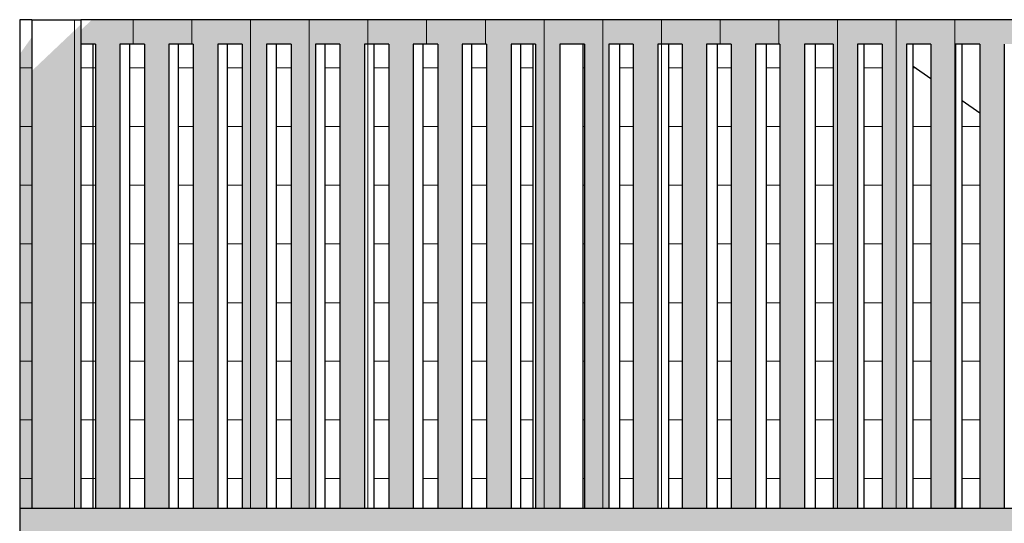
# Model space of a CAD drawing. Header units: millimetres. Extents: x -187988 to -148208, y 72497 to 86342.
# Tile 2 of 22: x -183280 to -181266, y 81170 to 82200. Entities that reach past the tile are written whole.
import ezdxf

# ---------------------------------------------------------------- set-up
doc = ezdxf.new("R2010")
doc.units = ezdxf.units.MM
doc.header["$LTSCALE"] = 0.5
doc.header["$MEASUREMENT"] = 0
doc.linetypes.add('PLINE', pattern=[0])
doc.layers.add('23-- Yttervegger(Nye konstruksjoner)', color=7, linetype='Continuous')
doc.layers.add('231- Bærende yttervegger(Nye konstruksjoner)', color=7, linetype='Continuous')
doc.layers.add('235- Utvendig kledning og overflate(Nye konstruksjoner)', color=7, linetype='Continuous', lineweight=0)

# ---------------------------------------------------------------- blocks, each defined once
blk = doc.blocks.new('*X119')
at = {"layer": '235- Utvendig kledning og overflate(Nye konstruksjoner)', "linetype": 'PLINE'}
for p, q in [((-183154.7, 82101.3), (-183129.7, 82101.3)), ((-183129.7, 82101.3), (-183154.7, 82101.3)), ((-183154.7, 81981.2), (-183129.7, 81981.2)), ((-183129.7, 81981.2), (-183154.7, 81981.2)), ((-183154.7, 81861.2), (-183129.7, 81861.2)), ((-183129.7, 81861.2), (-183154.7, 81861.2)), ((-183154.7, 81741.2), (-183129.7, 81741.2)), ((-183129.7, 81741.2), (-183154.7, 81741.2)), ((-183154.7, 81621.1), (-183129.7, 81621.1)), ((-183129.7, 81621.1), (-183154.7, 81621.1)), ((-183154.7, 81501.1), (-183129.7, 81501.1)), ((-183129.7, 81501.1), (-183154.7, 81501.1)), ((-183154.7, 81381.1), (-183129.7, 81381.1)), ((-183129.7, 81381.1), (-183154.7, 81381.1)), ((-183154.7, 81261.1), (-183129.7, 81261.1)), ((-183129.7, 81261.1), (-183154.7, 81261.1))]:
    blk.add_line(p, q, dxfattribs=at)
blk = doc.blocks.new('*X120')
at = {"layer": '235- Utvendig kledning og overflate(Nye konstruksjoner)', "linetype": 'PLINE'}
for p, q in [((-183279.7, 82101.3), (-183254.7, 82101.3)), ((-183254.7, 82101.3), (-183279.7, 82101.3)), ((-183279.7, 81981.2), (-183254.7, 81981.2)), ((-183254.7, 81981.2), (-183279.7, 81981.2)), ((-183279.7, 81861.2), (-183254.7, 81861.2)), ((-183254.7, 81861.2), (-183279.7, 81861.2)), ((-183279.7, 81741.2), (-183254.7, 81741.2)), ((-183254.7, 81741.2), (-183279.7, 81741.2)), ((-183279.7, 81621.1), (-183254.7, 81621.1)), ((-183254.7, 81621.1), (-183279.7, 81621.1)), ((-183279.7, 81501.1), (-183254.7, 81501.1)), ((-183254.7, 81501.1), (-183279.7, 81501.1)), ((-183279.7, 81381.1), (-183254.7, 81381.1)), ((-183254.7, 81381.1), (-183279.7, 81381.1)), ((-183279.7, 81261.1), (-183254.7, 81261.1)), ((-183254.7, 81261.1), (-183279.7, 81261.1))]:
    blk.add_line(p, q, dxfattribs=at)
blk = doc.blocks.new('*X121')
at = {"layer": '235- Utvendig kledning og overflate(Nye konstruksjoner)', "linetype": 'PLINE'}
for p, q in [((-182687.3273, 82150), (-182687.3273, 81200)), ((-182687.3273, 81200), (-182687.3273, 82150))]:
    blk.add_line(p, q, dxfattribs=at)
blk = doc.blocks.new('*X122')
at = {"layer": '235- Utvendig kledning og overflate(Nye konstruksjoner)', "linetype": 'PLINE'}
for p, q in [((-182807.4, 82150), (-182807.4, 81200)), ((-182807.4, 81200), (-182807.4, 82150))]:
    blk.add_line(p, q, dxfattribs=at)
blk = doc.blocks.new('*X125')
at = {"layer": '235- Utvendig kledning og overflate(Nye konstruksjoner)', "linetype": 'PLINE'}
for p, q in [((-183167.451682, 82200), (-183167.451682, 81200)), ((-183167.451682, 81200), (-183167.451682, 82200))]:
    blk.add_line(p, q, dxfattribs=at)
blk = doc.blocks.new('*X128')
at = {"layer": '235- Utvendig kledning og overflate(Nye konstruksjoner)', "linetype": 'PLINE'}
for p, q in [((-182087.2, 82150), (-182087.2, 81200)), ((-182087.2, 81200), (-182087.2, 82150))]:
    blk.add_line(p, q, dxfattribs=at)
blk = doc.blocks.new('*X129')
at = {"layer": '235- Utvendig kledning og overflate(Nye konstruksjoner)', "linetype": 'PLINE'}
for p, q in [((-182207.2, 82150), (-182207.2, 81200)), ((-182207.2, 81200), (-182207.2, 82150))]:
    blk.add_line(p, q, dxfattribs=at)
blk = doc.blocks.new('*X136')
at = {"layer": '235- Utvendig kledning og overflate(Nye konstruksjoner)', "linetype": 'PLINE'}
for p, q in [((-181607, 82150), (-181607, 81200)), ((-181607, 81200), (-181607, 82150))]:
    blk.add_line(p, q, dxfattribs=at)
blk = doc.blocks.new('*X137')
at = {"layer": '235- Utvendig kledning og overflate(Nye konstruksjoner)', "linetype": 'PLINE'}
for p, q in [((-181366.98525, 82150), (-181366.98525, 81200)), ((-181366.98525, 81200), (-181366.98525, 82150))]:
    blk.add_line(p, q, dxfattribs=at)
blk = doc.blocks.new('*X138')
at = {"layer": '235- Utvendig kledning og overflate(Nye konstruksjoner)', "linetype": 'PLINE'}
for p, q in [((-181487, 82150), (-181487, 81200)), ((-181487, 81200), (-181487, 82150))]:
    blk.add_line(p, q, dxfattribs=at)
blk = doc.blocks.new('*X141')
at = {"layer": '235- Utvendig kledning og overflate(Nye konstruksjoner)', "linetype": 'PLINE'}
for p, q in [((-183047.4, 82200), (-183047.4, 82150)), ((-183047.4, 82150), (-183047.4, 82200)), ((-182927.4, 82200), (-182927.4, 82150)), ((-182927.4, 82150), (-182927.4, 82200)), ((-182807.4, 82200), (-182807.4, 82150)), ((-182807.4, 82150), (-182807.4, 82200)), ((-182687.3, 82200), (-182687.3, 82150)), ((-182687.3, 82150), (-182687.3, 82200)), ((-182567.3, 82200), (-182567.3, 82150)), ((-182567.3, 82150), (-182567.3, 82200)), ((-182447.3, 82200), (-182447.3, 82150)), ((-182447.3, 82150), (-182447.3, 82200)), ((-182327.2, 82200), (-182327.2, 82150)), ((-182327.2, 82150), (-182327.2, 82200)), ((-182207.2, 82200), (-182207.2, 82150)), ((-182207.2, 82150), (-182207.2, 82200)), ((-182087.2, 82200), (-182087.2, 82150)), ((-182087.2, 82150), (-182087.2, 82200)), ((-181967.1, 82200), (-181967.1, 82150)), ((-181967.1, 82150), (-181967.1, 82200)), ((-181847.1, 82200), (-181847.1, 82150)), ((-181847.1, 82150), (-181847.1, 82200)), ((-181727.1, 82200), (-181727.1, 82150)), ((-181727.1, 82150), (-181727.1, 82200)), ((-181607, 82200), (-181607, 82150)), ((-181607, 82150), (-181607, 82200)), ((-181487, 82200), (-181487, 82150)), ((-181487, 82150), (-181487, 82200)), ((-181367, 82200), (-181367, 82150)), ((-181367, 82150), (-181367, 82200)), ((-181247, 82200), (-181247, 82150)), ((-181247, 82150), (-181247, 82200)), ((-181126.9, 82200), (-181126.9, 82150)), ((-181126.9, 82150), (-181126.9, 82200))]:
    blk.add_line(p, q, dxfattribs=at)
blk = doc.blocks.new('*X144')
at = {"layer": '235- Utvendig kledning og overflate(Nye konstruksjoner)', "linetype": 'PLINE'}
for p, q in [((-183129.7, 82101.3), (-183124.7, 82101.3)), ((-183124.7, 82101.3), (-183129.7, 82101.3)), ((-183129.7, 81981.2), (-183124.7, 81981.2)), ((-183124.7, 81981.2), (-183129.7, 81981.2)), ((-183129.7, 81861.2), (-183124.7, 81861.2)), ((-183124.7, 81861.2), (-183129.7, 81861.2)), ((-183129.7, 81741.2), (-183124.7, 81741.2)), ((-183124.7, 81741.2), (-183129.7, 81741.2)), ((-183129.7, 81621.1), (-183124.7, 81621.1)), ((-183124.7, 81621.1), (-183129.7, 81621.1)), ((-183129.7, 81501.1), (-183124.7, 81501.1)), ((-183124.7, 81501.1), (-183129.7, 81501.1)), ((-183129.7, 81381.1), (-183124.7, 81381.1)), ((-183124.7, 81381.1), (-183129.7, 81381.1)), ((-183129.7, 81261.1), (-183124.7, 81261.1)), ((-183124.7, 81261.1), (-183129.7, 81261.1))]:
    blk.add_line(p, q, dxfattribs=at)
blk = doc.blocks.new('*X145')
at = {"layer": '235- Utvendig kledning og overflate(Nye konstruksjoner)', "linetype": 'PLINE'}
for p, q in [((-183054.7, 82101.3), (-183024.7, 82101.3)), ((-183024.7, 82101.3), (-183054.7, 82101.3)), ((-183054.7, 81981.2), (-183024.7, 81981.2)), ((-183024.7, 81981.2), (-183054.7, 81981.2)), ((-183054.7, 81861.2), (-183024.7, 81861.2)), ((-183024.7, 81861.2), (-183054.7, 81861.2)), ((-183054.7, 81741.2), (-183024.7, 81741.2)), ((-183024.7, 81741.2), (-183054.7, 81741.2)), ((-183054.7, 81621.1), (-183024.7, 81621.1)), ((-183024.7, 81621.1), (-183054.7, 81621.1)), ((-183054.7, 81501.1), (-183024.7, 81501.1)), ((-183024.7, 81501.1), (-183054.7, 81501.1)), ((-183054.7, 81381.1), (-183024.7, 81381.1)), ((-183024.7, 81381.1), (-183054.7, 81381.1)), ((-183054.7, 81261.1), (-183024.7, 81261.1)), ((-183024.7, 81261.1), (-183054.7, 81261.1))]:
    blk.add_line(p, q, dxfattribs=at)
blk = doc.blocks.new('*X146')
at = {"layer": '235- Utvendig kledning og overflate(Nye konstruksjoner)', "linetype": 'PLINE'}
for p, q in [((-182954.7, 82101.3), (-182924.7, 82101.3)), ((-182924.7, 82101.3), (-182954.7, 82101.3)), ((-182954.7, 81981.2), (-182924.7, 81981.2)), ((-182924.7, 81981.2), (-182954.7, 81981.2)), ((-182954.7, 81861.2), (-182924.7, 81861.2)), ((-182924.7, 81861.2), (-182954.7, 81861.2)), ((-182954.7, 81741.2), (-182924.7, 81741.2)), ((-182924.7, 81741.2), (-182954.7, 81741.2)), ((-182954.7, 81621.1), (-182924.7, 81621.1)), ((-182924.7, 81621.1), (-182954.7, 81621.1)), ((-182954.7, 81501.1), (-182924.7, 81501.1)), ((-182924.7, 81501.1), (-182954.7, 81501.1)), ((-182954.7, 81381.1), (-182924.7, 81381.1)), ((-182924.7, 81381.1), (-182954.7, 81381.1)), ((-182954.7, 81261.1), (-182924.7, 81261.1)), ((-182924.7, 81261.1), (-182954.7, 81261.1))]:
    blk.add_line(p, q, dxfattribs=at)
blk = doc.blocks.new('*X147')
at = {"layer": '235- Utvendig kledning og overflate(Nye konstruksjoner)', "linetype": 'PLINE'}
for p, q in [((-182854.7, 82101.3), (-182824.7, 82101.3)), ((-182824.7, 82101.3), (-182854.7, 82101.3)), ((-182854.7, 81981.2), (-182824.7, 81981.2)), ((-182824.7, 81981.2), (-182854.7, 81981.2)), ((-182854.7, 81861.2), (-182824.7, 81861.2)), ((-182824.7, 81861.2), (-182854.7, 81861.2)), ((-182854.7, 81741.2), (-182824.7, 81741.2)), ((-182824.7, 81741.2), (-182854.7, 81741.2)), ((-182854.7, 81621.1), (-182824.7, 81621.1)), ((-182824.7, 81621.1), (-182854.7, 81621.1)), ((-182854.7, 81501.1), (-182824.7, 81501.1)), ((-182824.7, 81501.1), (-182854.7, 81501.1)), ((-182854.7, 81381.1), (-182824.7, 81381.1)), ((-182824.7, 81381.1), (-182854.7, 81381.1)), ((-182854.7, 81261.1), (-182824.7, 81261.1)), ((-182824.7, 81261.1), (-182854.7, 81261.1))]:
    blk.add_line(p, q, dxfattribs=at)
blk = doc.blocks.new('*X148')
at = {"layer": '235- Utvendig kledning og overflate(Nye konstruksjoner)', "linetype": 'PLINE'}
for p, q in [((-182754.7, 82101.3), (-182724.7, 82101.3)), ((-182724.7, 82101.3), (-182754.7, 82101.3)), ((-182754.7, 81981.2), (-182724.7, 81981.2)), ((-182724.7, 81981.2), (-182754.7, 81981.2)), ((-182754.7, 81861.2), (-182724.7, 81861.2)), ((-182724.7, 81861.2), (-182754.7, 81861.2)), ((-182754.7, 81741.2), (-182724.7, 81741.2)), ((-182724.7, 81741.2), (-182754.7, 81741.2)), ((-182754.7, 81621.1), (-182724.7, 81621.1)), ((-182724.7, 81621.1), (-182754.7, 81621.1)), ((-182754.7, 81501.1), (-182724.7, 81501.1)), ((-182724.7, 81501.1), (-182754.7, 81501.1)), ((-182754.7, 81381.1), (-182724.7, 81381.1)), ((-182724.7, 81381.1), (-182754.7, 81381.1)), ((-182754.7, 81261.1), (-182724.7, 81261.1)), ((-182724.7, 81261.1), (-182754.7, 81261.1))]:
    blk.add_line(p, q, dxfattribs=at)
blk = doc.blocks.new('*X149')
at = {"layer": '235- Utvendig kledning og overflate(Nye konstruksjoner)', "linetype": 'PLINE'}
for p, q in [((-182654.7, 82101.3), (-182624.7, 82101.3)), ((-182624.7, 82101.3), (-182654.7, 82101.3)), ((-182654.7, 81981.2), (-182624.7, 81981.2)), ((-182624.7, 81981.2), (-182654.7, 81981.2)), ((-182654.7, 81861.2), (-182624.7, 81861.2)), ((-182624.7, 81861.2), (-182654.7, 81861.2)), ((-182654.7, 81741.2), (-182624.7, 81741.2)), ((-182624.7, 81741.2), (-182654.7, 81741.2)), ((-182654.7, 81621.1), (-182624.7, 81621.1)), ((-182624.7, 81621.1), (-182654.7, 81621.1)), ((-182654.7, 81501.1), (-182624.7, 81501.1)), ((-182624.7, 81501.1), (-182654.7, 81501.1)), ((-182654.7, 81381.1), (-182624.7, 81381.1)), ((-182624.7, 81381.1), (-182654.7, 81381.1)), ((-182654.7, 81261.1), (-182624.7, 81261.1)), ((-182624.7, 81261.1), (-182654.7, 81261.1))]:
    blk.add_line(p, q, dxfattribs=at)
blk = doc.blocks.new('*X150')
at = {"layer": '235- Utvendig kledning og overflate(Nye konstruksjoner)', "linetype": 'PLINE'}
for p, q in [((-182554.7, 82101.3), (-182524.7, 82101.3)), ((-182524.7, 82101.3), (-182554.7, 82101.3)), ((-182554.7, 81981.2), (-182524.7, 81981.2)), ((-182524.7, 81981.2), (-182554.7, 81981.2)), ((-182554.7, 81861.2), (-182524.7, 81861.2)), ((-182524.7, 81861.2), (-182554.7, 81861.2)), ((-182554.7, 81741.2), (-182524.7, 81741.2)), ((-182524.7, 81741.2), (-182554.7, 81741.2)), ((-182554.7, 81621.1), (-182524.7, 81621.1)), ((-182524.7, 81621.1), (-182554.7, 81621.1)), ((-182554.7, 81501.1), (-182524.7, 81501.1)), ((-182524.7, 81501.1), (-182554.7, 81501.1)), ((-182554.7, 81381.1), (-182524.7, 81381.1)), ((-182524.7, 81381.1), (-182554.7, 81381.1)), ((-182554.7, 81261.1), (-182524.7, 81261.1)), ((-182524.7, 81261.1), (-182554.7, 81261.1))]:
    blk.add_line(p, q, dxfattribs=at)
blk = doc.blocks.new('*X151')
at = {"layer": '235- Utvendig kledning og overflate(Nye konstruksjoner)', "linetype": 'PLINE'}
for p, q in [((-182454.7, 82101.3), (-182424.7, 82101.3)), ((-182424.7, 82101.3), (-182454.7, 82101.3)), ((-182454.7, 81981.2), (-182424.7, 81981.2)), ((-182424.7, 81981.2), (-182454.7, 81981.2)), ((-182454.7, 81861.2), (-182424.7, 81861.2)), ((-182424.7, 81861.2), (-182454.7, 81861.2)), ((-182454.7, 81741.2), (-182424.7, 81741.2)), ((-182424.7, 81741.2), (-182454.7, 81741.2)), ((-182454.7, 81621.1), (-182424.7, 81621.1)), ((-182424.7, 81621.1), (-182454.7, 81621.1)), ((-182454.7, 81501.1), (-182424.7, 81501.1)), ((-182424.7, 81501.1), (-182454.7, 81501.1)), ((-182454.7, 81381.1), (-182424.7, 81381.1)), ((-182424.7, 81381.1), (-182454.7, 81381.1)), ((-182454.7, 81261.1), (-182424.7, 81261.1)), ((-182424.7, 81261.1), (-182454.7, 81261.1))]:
    blk.add_line(p, q, dxfattribs=at)
blk = doc.blocks.new('*X152')
at = {"layer": '235- Utvendig kledning og overflate(Nye konstruksjoner)', "linetype": 'PLINE'}
for p, q in [((-182354.7, 82101.3), (-182324.7, 82101.3)), ((-182324.7, 82101.3), (-182354.7, 82101.3)), ((-182354.7, 81981.2), (-182324.7, 81981.2)), ((-182324.7, 81981.2), (-182354.7, 81981.2)), ((-182354.7, 81861.2), (-182324.7, 81861.2)), ((-182324.7, 81861.2), (-182354.7, 81861.2)), ((-182354.7, 81741.2), (-182324.7, 81741.2)), ((-182324.7, 81741.2), (-182354.7, 81741.2)), ((-182354.7, 81621.1), (-182324.7, 81621.1)), ((-182324.7, 81621.1), (-182354.7, 81621.1)), ((-182354.7, 81501.1), (-182324.7, 81501.1)), ((-182324.7, 81501.1), (-182354.7, 81501.1)), ((-182354.7, 81381.1), (-182324.7, 81381.1)), ((-182324.7, 81381.1), (-182354.7, 81381.1)), ((-182354.7, 81261.1), (-182324.7, 81261.1)), ((-182324.7, 81261.1), (-182354.7, 81261.1))]:
    blk.add_line(p, q, dxfattribs=at)
blk = doc.blocks.new('*X153')
at = {"layer": '235- Utvendig kledning og overflate(Nye konstruksjoner)', "linetype": 'PLINE'}
for p, q in [((-182254.7, 82101.3), (-182229.7, 82101.3)), ((-182229.7, 82101.3), (-182254.7, 82101.3)), ((-182254.7, 81981.2), (-182229.7, 81981.2)), ((-182229.7, 81981.2), (-182254.7, 81981.2)), ((-182254.7, 81861.2), (-182229.7, 81861.2)), ((-182229.7, 81861.2), (-182254.7, 81861.2)), ((-182254.7, 81741.2), (-182229.7, 81741.2)), ((-182229.7, 81741.2), (-182254.7, 81741.2)), ((-182254.7, 81621.1), (-182229.7, 81621.1)), ((-182229.7, 81621.1), (-182254.7, 81621.1)), ((-182254.7, 81501.1), (-182229.7, 81501.1)), ((-182229.7, 81501.1), (-182254.7, 81501.1)), ((-182254.7, 81381.1), (-182229.7, 81381.1)), ((-182229.7, 81381.1), (-182254.7, 81381.1)), ((-182254.7, 81261.1), (-182229.7, 81261.1)), ((-182229.7, 81261.1), (-182254.7, 81261.1))]:
    blk.add_line(p, q, dxfattribs=at)
blk = doc.blocks.new('*X154')
at = {"layer": '235- Utvendig kledning og overflate(Nye konstruksjoner)', "linetype": 'PLINE'}
for p, q in [((-182127, 82101.3), (-182124.7, 82101.3)), ((-182124.7, 82101.3), (-182127, 82101.3)), ((-182127, 81981.2), (-182124.7, 81981.2)), ((-182124.7, 81981.2), (-182127, 81981.2)), ((-182127, 81861.2), (-182124.7, 81861.2)), ((-182124.7, 81861.2), (-182127, 81861.2)), ((-182127, 81741.2), (-182124.7, 81741.2)), ((-182124.7, 81741.2), (-182127, 81741.2)), ((-182127, 81621.1), (-182124.7, 81621.1)), ((-182124.7, 81621.1), (-182127, 81621.1)), ((-182127, 81501.1), (-182124.7, 81501.1)), ((-182124.7, 81501.1), (-182127, 81501.1)), ((-182127, 81381.1), (-182124.7, 81381.1)), ((-182124.7, 81381.1), (-182127, 81381.1)), ((-182127, 81261.1), (-182124.7, 81261.1)), ((-182124.7, 81261.1), (-182127, 81261.1))]:
    blk.add_line(p, q, dxfattribs=at)
blk = doc.blocks.new('*X155')
at = {"layer": '235- Utvendig kledning og overflate(Nye konstruksjoner)', "linetype": 'PLINE'}
for p, q in [((-182052, 82101.3), (-182024.7, 82101.3)), ((-182024.7, 82101.3), (-182052, 82101.3)), ((-182052, 81981.2), (-182024.7, 81981.2)), ((-182024.7, 81981.2), (-182052, 81981.2)), ((-182052, 81861.2), (-182024.7, 81861.2)), ((-182024.7, 81861.2), (-182052, 81861.2)), ((-182052, 81741.2), (-182024.7, 81741.2)), ((-182024.7, 81741.2), (-182052, 81741.2)), ((-182052, 81621.1), (-182024.7, 81621.1)), ((-182024.7, 81621.1), (-182052, 81621.1)), ((-182052, 81501.1), (-182024.7, 81501.1)), ((-182024.7, 81501.1), (-182052, 81501.1)), ((-182052, 81381.1), (-182024.7, 81381.1)), ((-182024.7, 81381.1), (-182052, 81381.1)), ((-182052, 81261.1), (-182024.7, 81261.1)), ((-182024.7, 81261.1), (-182052, 81261.1))]:
    blk.add_line(p, q, dxfattribs=at)
blk = doc.blocks.new('*X156')
at = {"layer": '235- Utvendig kledning og overflate(Nye konstruksjoner)', "linetype": 'PLINE'}
for p, q in [((-181952, 82101.3), (-181924.7, 82101.3)), ((-181924.7, 82101.3), (-181952, 82101.3)), ((-181952, 81981.2), (-181924.7, 81981.2)), ((-181924.7, 81981.2), (-181952, 81981.2)), ((-181952, 81861.2), (-181924.7, 81861.2)), ((-181924.7, 81861.2), (-181952, 81861.2)), ((-181952, 81741.2), (-181924.7, 81741.2)), ((-181924.7, 81741.2), (-181952, 81741.2)), ((-181952, 81621.1), (-181924.7, 81621.1)), ((-181924.7, 81621.1), (-181952, 81621.1)), ((-181952, 81501.1), (-181924.7, 81501.1)), ((-181924.7, 81501.1), (-181952, 81501.1)), ((-181952, 81381.1), (-181924.7, 81381.1)), ((-181924.7, 81381.1), (-181952, 81381.1)), ((-181952, 81261.1), (-181924.7, 81261.1)), ((-181924.7, 81261.1), (-181952, 81261.1))]:
    blk.add_line(p, q, dxfattribs=at)
blk = doc.blocks.new('*X157')
at = {"layer": '235- Utvendig kledning og overflate(Nye konstruksjoner)', "linetype": 'PLINE'}
for p, q in [((-181852, 82101.3), (-181824.7, 82101.3)), ((-181824.7, 82101.3), (-181852, 82101.3)), ((-181852, 81981.2), (-181824.7, 81981.2)), ((-181824.7, 81981.2), (-181852, 81981.2)), ((-181852, 81861.2), (-181824.7, 81861.2)), ((-181824.7, 81861.2), (-181852, 81861.2)), ((-181852, 81741.2), (-181824.7, 81741.2)), ((-181824.7, 81741.2), (-181852, 81741.2)), ((-181852, 81621.1), (-181824.7, 81621.1)), ((-181824.7, 81621.1), (-181852, 81621.1)), ((-181852, 81501.1), (-181824.7, 81501.1)), ((-181824.7, 81501.1), (-181852, 81501.1)), ((-181852, 81381.1), (-181824.7, 81381.1)), ((-181824.7, 81381.1), (-181852, 81381.1)), ((-181852, 81261.1), (-181824.7, 81261.1)), ((-181824.7, 81261.1), (-181852, 81261.1))]:
    blk.add_line(p, q, dxfattribs=at)
blk = doc.blocks.new('*X158')
at = {"layer": '235- Utvendig kledning og overflate(Nye konstruksjoner)', "linetype": 'PLINE'}
for p, q in [((-181752, 82101.3), (-181724.7, 82101.3)), ((-181724.7, 82101.3), (-181752, 82101.3)), ((-181752, 81981.2), (-181724.7, 81981.2)), ((-181724.7, 81981.2), (-181752, 81981.2)), ((-181752, 81861.2), (-181724.7, 81861.2)), ((-181724.7, 81861.2), (-181752, 81861.2)), ((-181752, 81741.2), (-181724.7, 81741.2)), ((-181724.7, 81741.2), (-181752, 81741.2)), ((-181752, 81621.1), (-181724.7, 81621.1)), ((-181724.7, 81621.1), (-181752, 81621.1)), ((-181752, 81501.1), (-181724.7, 81501.1)), ((-181724.7, 81501.1), (-181752, 81501.1)), ((-181752, 81381.1), (-181724.7, 81381.1)), ((-181724.7, 81381.1), (-181752, 81381.1)), ((-181752, 81261.1), (-181724.7, 81261.1)), ((-181724.7, 81261.1), (-181752, 81261.1))]:
    blk.add_line(p, q, dxfattribs=at)
blk = doc.blocks.new('*X159')
at = {"layer": '235- Utvendig kledning og overflate(Nye konstruksjoner)', "linetype": 'PLINE'}
for p, q in [((-181652, 82101.3), (-181615.7, 82101.3)), ((-181615.7, 82101.3), (-181652, 82101.3)), ((-181652, 81981.2), (-181615.7, 81981.2)), ((-181615.7, 81981.2), (-181652, 81981.2)), ((-181652, 81861.2), (-181615.7, 81861.2)), ((-181615.7, 81861.2), (-181652, 81861.2)), ((-181652, 81741.2), (-181615.7, 81741.2)), ((-181615.7, 81741.2), (-181652, 81741.2)), ((-181652, 81621.1), (-181615.7, 81621.1)), ((-181615.7, 81621.1), (-181652, 81621.1)), ((-181652, 81501.1), (-181615.7, 81501.1)), ((-181615.7, 81501.1), (-181652, 81501.1)), ((-181652, 81381.1), (-181615.7, 81381.1)), ((-181615.7, 81381.1), (-181652, 81381.1)), ((-181652, 81261.1), (-181615.7, 81261.1)), ((-181615.7, 81261.1), (-181652, 81261.1))]:
    blk.add_line(p, q, dxfattribs=at)
blk = doc.blocks.new('*X160')
at = {"layer": '235- Utvendig kledning og overflate(Nye konstruksjoner)', "linetype": 'PLINE'}
for p, q in [((-181552, 82101.3), (-181515.7, 82101.3)), ((-181515.7, 82101.3), (-181552, 82101.3)), ((-181552, 81981.2), (-181515.7, 81981.2)), ((-181515.7, 81981.2), (-181552, 81981.2)), ((-181552, 81861.2), (-181515.7, 81861.2)), ((-181515.7, 81861.2), (-181552, 81861.2)), ((-181552, 81741.2), (-181515.7, 81741.2)), ((-181515.7, 81741.2), (-181552, 81741.2)), ((-181552, 81621.1), (-181515.7, 81621.1)), ((-181515.7, 81621.1), (-181552, 81621.1)), ((-181552, 81501.1), (-181515.7, 81501.1)), ((-181515.7, 81501.1), (-181552, 81501.1)), ((-181552, 81381.1), (-181515.7, 81381.1)), ((-181515.7, 81381.1), (-181552, 81381.1)), ((-181552, 81261.1), (-181515.7, 81261.1)), ((-181515.7, 81261.1), (-181552, 81261.1))]:
    blk.add_line(p, q, dxfattribs=at)
blk = doc.blocks.new('*X161')
at = {"layer": '235- Utvendig kledning og overflate(Nye konstruksjoner)', "linetype": 'PLINE'}
for p, q in [((-181452, 82101.3), (-181446.7, 82101.3)), ((-181446.7, 82101.3), (-181452, 82101.3)), ((-181452, 81981.2), (-181415.7, 81981.2)), ((-181415.7, 81981.2), (-181452, 81981.2)), ((-181452, 81861.2), (-181415.7, 81861.2)), ((-181415.7, 81861.2), (-181452, 81861.2)), ((-181452, 81741.2), (-181415.7, 81741.2)), ((-181415.7, 81741.2), (-181452, 81741.2)), ((-181452, 81621.1), (-181415.7, 81621.1)), ((-181415.7, 81621.1), (-181452, 81621.1)), ((-181452, 81501.1), (-181415.7, 81501.1)), ((-181415.7, 81501.1), (-181452, 81501.1)), ((-181452, 81381.1), (-181415.7, 81381.1)), ((-181415.7, 81381.1), (-181452, 81381.1)), ((-181452, 81261.1), (-181415.7, 81261.1)), ((-181415.7, 81261.1), (-181452, 81261.1))]:
    blk.add_line(p, q, dxfattribs=at)
blk = doc.blocks.new('*X162')
at = {"layer": '235- Utvendig kledning og overflate(Nye konstruksjoner)', "linetype": 'PLINE'}
for p, q in [((-181352, 81981.2), (-181315.7, 81981.2)), ((-181315.7, 81981.2), (-181352, 81981.2)), ((-181352, 81861.2), (-181315.7, 81861.2)), ((-181315.7, 81861.2), (-181352, 81861.2)), ((-181352, 81741.2), (-181315.7, 81741.2)), ((-181315.7, 81741.2), (-181352, 81741.2)), ((-181352, 81621.1), (-181315.7, 81621.1)), ((-181315.7, 81621.1), (-181352, 81621.1)), ((-181352, 81501.1), (-181315.7, 81501.1)), ((-181315.7, 81501.1), (-181352, 81501.1)), ((-181352, 81381.1), (-181315.7, 81381.1)), ((-181315.7, 81381.1), (-181352, 81381.1)), ((-181352, 81261.1), (-181315.7, 81261.1)), ((-181315.7, 81261.1), (-181352, 81261.1))]:
    blk.add_line(p, q, dxfattribs=at)
blk = doc.blocks.new('*X176')
at = {"layer": '235- Utvendig kledning og overflate(Nye konstruksjoner)', "linetype": 'PLINE'}
for p, q in [((-181967.1, 82150), (-181967.1, 81200)), ((-181967.1, 81200), (-181967.1, 82150))]:
    blk.add_line(p, q, dxfattribs=at)
blk = doc.blocks.new('*X177')
at = {"layer": '235- Utvendig kledning og overflate(Nye konstruksjoner)', "linetype": 'PLINE'}
for p, q in [((-182567.3, 82150), (-182567.3, 81200)), ((-182567.3, 81200), (-182567.3, 82150))]:
    blk.add_line(p, q, dxfattribs=at)

msp = doc.modelspace()

# ---------------------------------------------------------------- hatches: boundary and pattern name
at = {"layer": '23-- Yttervegger(Nye konstruksjoner)', "linetype": 'Continuous'}
msp.add_hatch(color=256, dxfattribs=at).paths.add_polyline_path([(-183279.7, 81200), (-183254.7, 81200), (-183254.7, 82164.6), (-183279.7, 82129.3)])
h = msp.add_hatch(color=256, dxfattribs=at)
h.paths.add_polyline_path([(-183279.7, 77700), (-181079.7, 77700), (-181079.7, 78198.4), (-181119.7, 78198.4), (-181119.7, 78228.4), (-181079.7, 78228.4), (-181079.7, 78798.4), (-181119.7, 78798.4), (-181119.7, 78828.4), (-181079.7, 78828.4), (-181079.7, 79398.4), (-181119.7, 79398.4), (-181119.7, 79428.4), (-181079.7, 79428.4), (-181079.7, 79998.4), (-181119.7, 79998.4), (-181119.7, 80028.4), (-181079.7, 80028.4), (-181079.7, 80598.4), (-181119.7, 80598.4), (-181119.7, 80628.4), (-181079.7, 80628.4), (-181079.7, 81198.4), (-181119.7, 81198.4), (-181119.7, 81200), (-183279.7, 81200)])
h.paths.add_polyline_path([(-182838.7, 79920), (-182018.7, 79920), (-182018.7, 77900), (-182838.7, 77900)], flags=0)
at = {"layer": '231- Bærende yttervegger(Nye konstruksjoner)', "linetype": 'Continuous'}
for points in [[(-183154.7, 82150), (-181079.7, 82150), (-181079.7, 82200), (-183131.9, 82200), (-183154.7, 82178.4)], [(-183254.7, 81200), (-183154.7, 81200), (-183154.7, 82190.1), (-183254.7, 82095.3)], [(-183074.7, 82150), (-183124.7, 82150), (-183124.7, 81200), (-183074.7, 81200)], [(-182974.7, 82150), (-183024.7, 82150), (-183024.7, 81200), (-182974.7, 81200)], [(-182874.7, 82150), (-182924.7, 82150), (-182924.7, 81200), (-182874.7, 81200)], [(-182774.7, 82150), (-182824.7, 82150), (-182824.7, 81200), (-182774.7, 81200)], [(-182674.7, 82150), (-182724.7, 82150), (-182724.7, 81200), (-182674.7, 81200)], [(-182574.7, 82150), (-182624.7, 82150), (-182624.7, 81200), (-182574.7, 81200)], [(-182474.7, 82150), (-182524.7, 82150), (-182524.7, 81200), (-182474.7, 81200)], [(-182374.7, 82150), (-182424.7, 82150), (-182424.7, 81200), (-182374.7, 81200)], [(-182274.7, 82150), (-182324.7, 82150), (-182324.7, 81200), (-182274.7, 81200)], [(-182174.7, 82150), (-182224.7, 82150), (-182224.7, 81200), (-182174.7, 81200)], [(-182074.7, 82150), (-182124.7, 82150), (-182124.7, 81200), (-182074.7, 81200)], [(-181974.7, 82150), (-182024.7, 82150), (-182024.7, 81200), (-181974.7, 81200)], [(-181874.7, 82150), (-181924.7, 82150), (-181924.7, 81200), (-181874.7, 81200)], [(-181774.7, 82150), (-181824.7, 82150), (-181824.7, 81200), (-181774.7, 81200)], [(-181674.7, 82150), (-181724.7, 82150), (-181724.7, 81200), (-181674.7, 81200)], [(-181615.7, 81200), (-181565.7, 81200), (-181565.7, 82150), (-181615.7, 82150)], [(-181465.7, 82150), (-181515.7, 82150), (-181515.7, 81200), (-181465.7, 81200)], [(-181365.7, 82150), (-181415.7, 82150), (-181415.7, 81200), (-181365.7, 81200)], [(-181265.7, 82150), (-181315.7, 82150), (-181315.7, 81200), (-181265.7, 81200)]]:
    msp.add_hatch(color=256, dxfattribs=at).paths.add_polyline_path(points)

# ---------------------------------------------------------------- linework, layer by layer
at = {"layer": '23-- Yttervegger(Nye konstruksjoner)', "linetype": 'PLINE'}
for p, q in [((-183254.7, 82200), (-183279.7, 82200)), ((-183279.7, 82200), (-183279.7, 81200)), ((-183129.7, 81200), (-183129.7, 82150)), ((-181516.3, 82150), (-181515.7, 82149.6)), ((-181452, 82105), (-181415.7, 82079.6)), ((-181352, 82035), (-181315.7, 82009.5)), ((-183279.7, 81200), (-183279.7, 77700)), ((-181119.7, 81200), (-183279.7, 81200))]:
    msp.add_line(p, q, dxfattribs=at)
at = {"layer": '231- Bærende yttervegger(Nye konstruksjoner)', "linetype": 'PLINE'}
for p, q in [((-183254.7, 82200), (-183254.7, 81200)), ((-183254.7, 82200), (-183154.7, 82200)), ((-183154.7, 82200), (-183154.7, 81200)), ((-181079.7, 82200), (-183154.7, 82200)), ((-183124.7, 82150), (-183154.7, 82150)), ((-183124.7, 82150), (-183124.7, 81200)), ((-183024.7, 82150), (-183074.7, 82150)), ((-183074.7, 82150), (-183074.7, 81200)), ((-183054.7, 81200), (-183054.7, 82150)), ((-183024.7, 82150), (-183024.7, 81200)), ((-182974.7, 82150), (-182974.7, 81200)), ((-182924.7, 82150), (-182974.7, 82150)), ((-182954.7, 81200), (-182954.7, 82150)), ((-182924.7, 82150), (-182924.7, 81200)), ((-182874.7, 82150), (-182874.7, 81200)), ((-182824.7, 82150), (-182874.7, 82150)), ((-182854.7, 81200), (-182854.7, 82150)), ((-182824.7, 82150), (-182824.7, 81200)), ((-182774.7, 82150), (-182774.7, 81200)), ((-182724.7, 82150), (-182774.7, 82150)), ((-182754.7, 81200), (-182754.7, 82150)), ((-182724.7, 82150), (-182724.7, 81200)), ((-182674.7, 82150), (-182674.7, 81200)), ((-182624.7, 82150), (-182674.7, 82150)), ((-182654.7, 81200), (-182654.7, 82150)), ((-182624.7, 82150), (-182624.7, 81200)), ((-182574.7, 82150), (-182574.7, 81200)), ((-182524.7, 82150), (-182574.7, 82150)), ((-182554.7, 81200), (-182554.7, 82150)), ((-182524.7, 82150), (-182524.7, 81200)), ((-182474.7, 82150), (-182474.7, 81200)), ((-182424.7, 82150), (-182474.7, 82150)), ((-182454.7, 81200), (-182454.7, 82150)), ((-182424.7, 82150), (-182424.7, 81200)), ((-182374.7, 82150), (-182374.7, 81200)), ((-182324.7, 82150), (-182374.7, 82150)), ((-182354.7, 81200), (-182354.7, 82150)), ((-182324.7, 82150), (-182324.7, 81200)), ((-182274.7, 82150), (-182274.7, 81200)), ((-182224.7, 82150), (-182274.7, 82150)), ((-182254.7, 81200), (-182254.7, 82150)), ((-182229.7, 81200), (-182229.7, 82150)), ((-182224.7, 82150), (-182224.7, 81200)), ((-182174.7, 82150), (-182174.7, 81200)), ((-182124.7, 82150), (-182174.7, 82150)), ((-182127, 81200), (-182127, 82150)), ((-182124.7, 82150), (-182124.7, 81200)), ((-182074.7, 82150), (-182074.7, 81200)), ((-182024.7, 82150), (-182074.7, 82150)), ((-182052, 81200), (-182052, 82150)), ((-182024.7, 82150), (-182024.7, 81200)), ((-181974.7, 82150), (-181974.7, 81200)), ((-181924.7, 82150), (-181974.7, 82150)), ((-181952, 81200), (-181952, 82150)), ((-181924.7, 82150), (-181924.7, 81200)), ((-181874.7, 82150), (-181874.7, 81200)), ((-181824.7, 82150), (-181874.7, 82150)), ((-181852, 81200), (-181852, 82150)), ((-181824.7, 82150), (-181824.7, 81200)), ((-181774.7, 82150), (-181774.7, 81200)), ((-181724.7, 82150), (-181774.7, 82150)), ((-181752, 81200), (-181752, 82150)), ((-181724.7, 82150), (-181724.7, 81200)), ((-181674.7, 82150), (-181674.7, 81200)), ((-181615.7, 82150), (-181674.7, 82150)), ((-181652, 81200), (-181652, 82150)), ((-181615.7, 82150), (-181615.7, 81200)), ((-181565.7, 82150), (-181565.7, 81200)), ((-181515.7, 82150), (-181565.7, 82150)), ((-181552, 81200), (-181552, 82150)), ((-181515.7, 82150), (-181515.7, 81200)), ((-181465.7, 82150), (-181465.7, 81200)), ((-181415.7, 82150), (-181465.7, 82150)), ((-181452, 81200), (-181452, 82150)), ((-181415.7, 82150), (-181415.7, 81200)), ((-181365.7, 82150), (-181365.7, 81200)), ((-181315.7, 82150), (-181365.7, 82150)), ((-181352, 81200), (-181352, 82150)), ((-181315.7, 82150), (-181315.7, 81200)), ((-181265.7, 82150), (-181265.7, 81200))]:
    msp.add_line(p, q, dxfattribs=at)

# ---------------------------------------------------------------- block references
at = {"layer": '23-- Yttervegger(Nye konstruksjoner)'}
for name in ['*X120', '*X119', '*X144', '*X145', '*X146', '*X147', '*X148', '*X149', '*X150', '*X151', '*X152', '*X153', '*X154', '*X155', '*X156', '*X157', '*X158', '*X159', '*X160', '*X161', '*X162']:
    msp.add_blockref(name, (0, 0), dxfattribs=at)
at = {"layer": '231- Bærende yttervegger(Nye konstruksjoner)'}
for name in ['*X125', '*X141', '*X122', '*X121', '*X177', '*X129', '*X128', '*X176', '*X136', '*X138', '*X137']:
    msp.add_blockref(name, (0, 0), dxfattribs=at)

doc.saveas('drawing.dxf')
